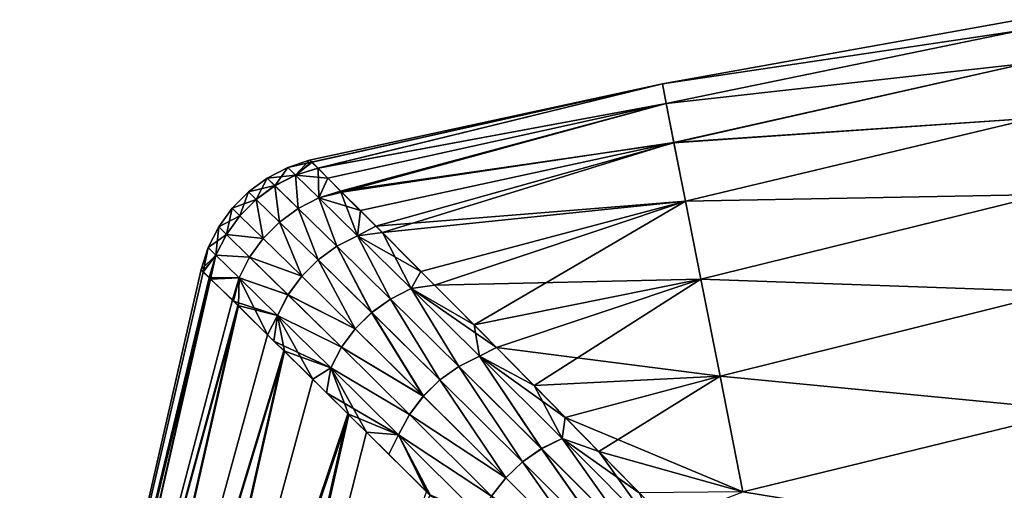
# Model space of a CAD drawing. Header units: millimetres. Extents: x -101 to 102, y -40 to 284.
# Tile 149 of 183: x -87.45 to -76.83, y 220.58 to 225.64. Entities that reach past the tile are written whole.
import ezdxf

# ---------------------------------------------------------------- set-up
doc = ezdxf.new("R2010")
doc.units = ezdxf.units.MM
doc.header["$LTSCALE"] = 65.185185
for name, color, linetype in [('49', 7, 'CONTINUOUS'), ('50', 7, 'CONTINUOUS'), ('51', 7, 'CONTINUOUS'), ('52', 7, 'CONTINUOUS')]:
    doc.layers.add(name, color=color, linetype=linetype)

msp = doc.modelspace()

# ---------------------------------------------------------------- linework, layer by layer
at = {"layer": '49', "color": 7, "linetype": 'Continuous'}
for points in [[(-80.519, 224.953, -1.98), (-80.519, 224.953, 1.985), (-76.675, 225.644, 0), (-80.519, 224.953, -1.98)], [(-76.675, 225.644, 0), (-80.519, 224.953, 1.985), (-76.657, 225.526, 4.172), (-76.675, 225.644, 0)], [(-76.657, 225.526, -4.172), (-80.519, 224.953, -1.98), (-76.675, 225.644, 0), (-76.657, 225.526, -4.172)], [(-80.519, 224.953, 1.985), (-80.477, 224.741, 5.945), (-76.657, 225.526, 4.172), (-80.519, 224.953, 1.985)], [(-80.477, 224.742, -5.94), (-80.519, 224.953, -1.98), (-76.657, 225.526, -4.172), (-80.477, 224.742, -5.94)], [(-76.657, 225.526, 4.172), (-80.477, 224.741, 5.945), (-76.605, 225.172, 8.33), (-76.657, 225.526, 4.172)], [(-76.605, 225.172, -8.33), (-80.477, 224.742, -5.94), (-76.657, 225.526, -4.172), (-76.605, 225.172, -8.33)], [(-80.477, 224.741, 5.945), (-80.394, 224.319, 9.887), (-76.605, 225.172, 8.33), (-80.477, 224.741, 5.945)], [(-80.394, 224.32, -9.882), (-80.477, 224.742, -5.94), (-76.605, 225.172, -8.33), (-80.394, 224.32, -9.882)], [(-76.605, 225.172, 8.33), (-80.394, 224.319, 9.887), (-76.518, 224.584, 12.462), (-76.605, 225.172, 8.33)], [(-76.518, 224.584, -12.462), (-80.394, 224.32, -9.882), (-76.605, 225.172, -8.33), (-76.518, 224.584, -12.462)], [(-80.519, 224.953, 1.985), (-80.519, 224.953, -1.98), (-84.322, 224.132, 0.002), (-80.519, 224.953, 1.985)], [(-80.519, 224.953, 1.985), (-84.322, 224.132, 0.002), (-84.294, 224.11, 2.004), (-80.519, 224.953, 1.985)], [(-84.322, 224.132, 0.002), (-80.519, 224.953, -1.98), (-84.3, 224.11, -1.962), (-84.322, 224.132, 0.002)], [(-84.3, 224.11, -1.962), (-80.519, 224.953, -1.98), (-84.234, 224.045, -3.92), (-84.3, 224.11, -1.962)], [(-84.229, 224.044, 3.952), (-80.519, 224.953, 1.985), (-84.294, 224.11, 2.004), (-84.229, 224.044, 3.952)], [(-80.519, 224.953, -1.98), (-80.477, 224.742, -5.94), (-84.234, 224.045, -3.92), (-80.519, 224.953, -1.98)], [(-80.477, 224.741, 5.945), (-80.519, 224.953, 1.985), (-84.229, 224.044, 3.952), (-80.477, 224.741, 5.945)], [(-84.234, 224.045, -3.92), (-80.477, 224.742, -5.94), (-84.126, 223.937, -5.869), (-84.234, 224.045, -3.92)], [(-83.987, 223.797, 7.679), (-80.477, 224.741, 5.945), (-84.229, 224.044, 3.952), (-83.987, 223.797, 7.679)], [(-84.126, 223.937, -5.869), (-80.477, 224.742, -5.94), (-83.973, 223.786, -7.816), (-84.126, 223.937, -5.869)], [(-80.394, 224.319, 9.887), (-80.477, 224.741, 5.945), (-83.987, 223.797, 7.679), (-80.394, 224.319, 9.887)], [(-80.477, 224.742, -5.94), (-80.394, 224.32, -9.882), (-83.973, 223.786, -7.816), (-80.477, 224.742, -5.94)], [(-80.394, 224.319, 9.887), (-80.269, 223.688, 13.799), (-76.518, 224.584, 12.462), (-80.394, 224.319, 9.887)], [(-80.269, 223.689, -13.795), (-80.394, 224.32, -9.882), (-76.518, 224.584, -12.462), (-80.269, 223.689, -13.795)], [(-76.518, 224.584, 12.462), (-80.269, 223.688, 13.799), (-76.397, 223.763, 16.552), (-76.518, 224.584, 12.462)], [(-76.397, 223.763, -16.552), (-80.269, 223.689, -13.795), (-76.518, 224.584, -12.462), (-76.397, 223.763, -16.552)], [(-83.608, 223.421, 11.176), (-80.394, 224.319, 9.887), (-83.987, 223.797, 7.679), (-83.608, 223.421, 11.176)], [(-83.973, 223.786, -7.816), (-80.394, 224.32, -9.882), (-83.774, 223.59, -9.772), (-83.973, 223.786, -7.816)], [(-83.774, 223.59, -9.772), (-80.394, 224.32, -9.882), (-83.537, 223.353, -11.697), (-83.774, 223.59, -9.772)], [(-80.269, 223.688, 13.799), (-80.394, 224.319, 9.887), (-83.608, 223.421, 11.176), (-80.269, 223.688, 13.799)], [(-80.394, 224.32, -9.882), (-80.269, 223.689, -13.795), (-83.537, 223.353, -11.697), (-80.394, 224.32, -9.882)], [(-80.269, 223.688, 13.799), (-80.103, 222.849, 17.672), (-76.397, 223.763, 16.552), (-80.269, 223.688, 13.799)], [(-80.103, 222.851, -17.667), (-80.269, 223.689, -13.795), (-76.397, 223.763, -16.552), (-80.103, 222.851, -17.667)], [(-76.397, 223.763, 16.552), (-80.103, 222.849, 17.672), (-76.242, 222.712, 20.588), (-76.397, 223.763, 16.552)], [(-76.242, 222.712, -20.588), (-80.103, 222.851, -17.667), (-76.397, 223.763, -16.552), (-76.242, 222.712, -20.588)], [(-83.123, 222.934, 14.463), (-80.269, 223.688, 13.799), (-83.608, 223.421, 11.176), (-83.123, 222.934, 14.463)], [(-83.537, 223.353, -11.697), (-80.269, 223.689, -13.795), (-82.975, 222.785, -15.321), (-83.537, 223.353, -11.697)], [(-82.549, 222.357, 17.546), (-80.269, 223.688, 13.799), (-83.123, 222.934, 14.463), (-82.549, 222.357, 17.546)], [(-80.269, 223.689, -13.795), (-80.103, 222.851, -17.667), (-82.975, 222.785, -15.321), (-80.269, 223.689, -13.795)], [(-80.103, 222.849, 17.672), (-80.269, 223.688, 13.799), (-82.549, 222.357, 17.546), (-80.103, 222.849, 17.672)], [(-82.975, 222.785, -15.321), (-80.103, 222.851, -17.667), (-82.307, 222.114, -18.679), (-82.975, 222.785, -15.321)], [(-81.902, 221.704, 20.439), (-80.103, 222.849, 17.672), (-82.549, 222.357, 17.546), (-81.902, 221.704, 20.439)], [(-80.103, 222.851, -17.667), (-79.897, 221.807, -21.487), (-82.307, 222.114, -18.679), (-80.103, 222.851, -17.667)], [(-79.896, 221.806, 21.491), (-80.103, 222.849, 17.672), (-81.902, 221.704, 20.439), (-79.896, 221.806, 21.491)], [(-79.897, 221.807, -21.487), (-80.103, 222.851, -17.667), (-76.242, 222.712, -20.588), (-79.897, 221.807, -21.487)], [(-80.103, 222.849, 17.672), (-79.896, 221.806, 21.491), (-76.242, 222.712, 20.588), (-80.103, 222.849, 17.672)], [(-76.054, 221.435, -24.557), (-79.897, 221.807, -21.487), (-76.242, 222.712, -20.588), (-76.054, 221.435, -24.557)], [(-76.242, 222.712, 20.588), (-79.896, 221.806, 21.491), (-76.054, 221.435, 24.557), (-76.242, 222.712, 20.588)], [(-82.307, 222.114, -18.679), (-79.897, 221.807, -21.487), (-81.566, 221.362, -21.786), (-82.307, 222.114, -18.679)], [(-81.204, 220.994, 23.138), (-79.896, 221.806, 21.491), (-81.902, 221.704, 20.439), (-81.204, 220.994, 23.138)], [(-79.897, 221.807, -21.487), (-79.65, 220.561, -25.243), (-81.566, 221.362, -21.786), (-79.897, 221.807, -21.487)], [(-79.65, 220.56, 25.248), (-79.896, 221.806, 21.491), (-81.204, 220.994, 23.138), (-79.65, 220.56, 25.248)], [(-79.65, 220.561, -25.243), (-79.897, 221.807, -21.487), (-76.054, 221.435, -24.557), (-79.65, 220.561, -25.243)], [(-79.896, 221.806, 21.491), (-79.65, 220.56, 25.248), (-76.054, 221.435, 24.557), (-79.896, 221.806, 21.491)], [(-76.054, 221.435, 24.557), (-79.65, 220.56, 25.248), (-75.833, 219.935, 28.446), (-76.054, 221.435, 24.557)], [(-75.833, 219.935, -28.446), (-79.65, 220.561, -25.243), (-76.054, 221.435, -24.557), (-75.833, 219.935, -28.446)], [(-81.566, 221.362, -21.786), (-79.65, 220.561, -25.243), (-80.768, 220.55, -24.657), (-81.566, 221.362, -21.786)], [(-80.468, 220.244, 25.642), (-79.65, 220.56, 25.248), (-81.204, 220.994, 23.138), (-80.468, 220.244, 25.642)]]:
    msp.add_3dface(points, dxfattribs=at)
at = {"layer": '50', "color": 7, "linetype": 'Continuous'}
for points in [[(-85.491, 222.954, 0.034), (-85.393, 222.858, -4.138), (-87.447, 214.403, 0.033), (-85.491, 222.954, 0.034)], [(-85.491, 222.954, 0.034), (-87.447, 214.403, 0.033), (-85.469, 222.926, 2.019), (-85.491, 222.954, 0.034)], [(-85.469, 222.926, 2.019), (-87.447, 214.403, 0.033), (-85.403, 222.863, 3.951), (-85.469, 222.926, 2.019)], [(-85.403, 222.868, -3.918), (-85.393, 222.858, -4.138), (-85.491, 222.954, 0.034), (-85.403, 222.868, -3.918)], [(-85.469, 222.932, -1.961), (-85.403, 222.868, -3.918), (-85.491, 222.954, 0.034), (-85.469, 222.932, -1.961)], [(-85.491, 222.954, 0.002), (-85.469, 222.932, -1.961), (-85.491, 222.954, 0.034), (-85.491, 222.954, 0.002)], [(-85.403, 222.863, 3.951), (-87.447, 214.403, 0.033), (-85.39, 222.851, 4.211), (-85.403, 222.863, 3.951)], [(-85.393, 222.858, -4.138), (-87.346, 214.313, -4.138), (-87.447, 214.403, 0.033), (-85.393, 222.858, -4.138)], [(-85.39, 222.851, 4.211), (-87.447, 214.403, 0.033), (-87.344, 214.307, 4.205), (-85.39, 222.851, 4.211)], [(-87.346, 214.313, -4.138), (-85.393, 222.858, -4.138), (-85.097, 222.567, -8.299), (-87.346, 214.313, -4.138)], [(-85.39, 222.851, 4.211), (-87.344, 214.307, 4.205), (-85.153, 222.626, 7.676), (-85.39, 222.851, 4.211)], [(-85.097, 222.567, -8.299), (-85.393, 222.858, -4.138), (-85.142, 222.612, -7.813), (-85.097, 222.567, -8.299)], [(-85.153, 222.626, 7.676), (-87.344, 214.307, 4.205), (-85.089, 222.562, 8.378), (-85.153, 222.626, 7.676)], [(-87.346, 214.313, -4.138), (-85.097, 222.567, -8.299), (-87.04, 214.046, -8.296), (-87.346, 214.313, -4.138)], [(-85.089, 222.562, 8.378), (-87.344, 214.307, 4.205), (-87.033, 214.041, 8.362), (-85.089, 222.562, 8.378)], [(-85.097, 222.567, -8.299), (-84.601, 222.079, -12.451), (-87.04, 214.046, -8.296), (-85.097, 222.567, -8.299)], [(-85.089, 222.562, 8.378), (-87.033, 214.041, 8.362), (-84.775, 222.252, 11.172), (-85.089, 222.562, 8.378)], [(-84.707, 222.183, -11.692), (-84.601, 222.079, -12.451), (-85.097, 222.567, -8.299), (-84.707, 222.183, -11.692)], [(-84.775, 222.252, 11.172), (-87.033, 214.041, 8.362), (-84.591, 222.073, 12.515), (-84.775, 222.252, 11.172)], [(-84.601, 222.079, -12.451), (-86.529, 213.603, -12.427), (-87.04, 214.046, -8.296), (-84.601, 222.079, -12.451)], [(-84.591, 222.073, 12.515), (-87.033, 214.041, 8.362), (-86.52, 213.594, 12.492), (-84.591, 222.073, 12.515)], [(-84.601, 222.079, -12.451), (-83.91, 221.401, -16.541), (-86.529, 213.603, -12.427), (-84.601, 222.079, -12.451)], [(-84.591, 222.073, 12.515), (-86.52, 213.594, 12.492), (-84.287, 221.773, 14.458), (-84.591, 222.073, 12.515)], [(-84.138, 221.627, -15.315), (-83.91, 221.401, -16.541), (-84.601, 222.079, -12.451), (-84.138, 221.627, -15.315)], [(-84.287, 221.773, 14.458), (-86.52, 213.594, 12.492), (-83.899, 221.389, 16.599), (-84.287, 221.773, 14.458)], [(-83.91, 221.401, -16.541), (-85.815, 212.985, -16.517), (-86.529, 213.603, -12.427), (-83.91, 221.401, -16.541)], [(-83.899, 221.389, 16.599), (-86.52, 213.594, 12.492), (-85.802, 212.976, 16.582), (-83.899, 221.389, 16.599)], [(-83.91, 221.401, -16.541), (-83.026, 220.526, -20.579), (-85.815, 212.985, -16.517), (-83.91, 221.401, -16.541)], [(-83.899, 221.389, 16.599), (-85.802, 212.976, 16.582), (-83.71, 221.204, 17.54), (-83.899, 221.389, 16.599)], [(-83.469, 220.964, -18.673), (-83.026, 220.526, -20.579), (-83.91, 221.401, -16.541), (-83.469, 220.964, -18.673)], [(-83.71, 221.204, 17.54), (-85.802, 212.976, 16.582), (-83.062, 220.559, 20.433), (-83.71, 221.204, 17.54)]]:
    msp.add_3dface(points, dxfattribs=at)
at = {"layer": '51', "color": 7, "linetype": 'Continuous'}
for points in [[(-84.322, 224.132, 0.002), (-84.3, 224.11, -1.962), (-84.558, 224.053, 0.002), (-84.322, 224.132, 0.002)], [(-84.558, 224.053, 0.002), (-84.3, 224.11, -1.962), (-84.474, 223.971, -3.818), (-84.558, 224.053, 0.002)], [(-84.3, 224.11, -1.962), (-84.234, 224.045, -3.92), (-84.474, 223.971, -3.818), (-84.3, 224.11, -1.962)], [(-84.558, 224.053, 0.002), (-84.474, 223.971, -3.818), (-84.779, 223.938, 0.002), (-84.558, 224.053, 0.002)], [(-84.779, 223.938, 0.002), (-84.474, 223.971, -3.818), (-84.695, 223.857, -3.82), (-84.779, 223.938, 0.002)], [(-84.695, 223.857, -3.82), (-84.474, 223.971, -3.818), (-84.445, 223.612, -7.629), (-84.695, 223.857, -3.82)], [(-84.234, 224.045, -3.92), (-84.126, 223.937, -5.869), (-84.474, 223.971, -3.818), (-84.234, 224.045, -3.92)], [(-84.474, 223.971, -3.818), (-84.126, 223.937, -5.869), (-84.223, 223.726, -7.624), (-84.474, 223.971, -3.818)], [(-84.474, 223.971, -3.818), (-84.223, 223.726, -7.624), (-84.445, 223.612, -7.629), (-84.474, 223.971, -3.818)], [(-84.779, 223.938, 0.002), (-84.695, 223.857, -3.82), (-84.98, 223.791, 0.002), (-84.779, 223.938, 0.002)], [(-84.98, 223.791, 0.002), (-84.695, 223.857, -3.82), (-84.896, 223.709, -3.821), (-84.98, 223.791, 0.002)], [(-84.896, 223.709, -3.821), (-84.695, 223.857, -3.82), (-84.646, 223.465, -7.631), (-84.896, 223.709, -3.821)], [(-84.695, 223.857, -3.82), (-84.445, 223.612, -7.629), (-84.646, 223.465, -7.631), (-84.695, 223.857, -3.82)], [(-84.126, 223.937, -5.869), (-83.973, 223.786, -7.816), (-84.223, 223.726, -7.624), (-84.126, 223.937, -5.869)], [(-84.98, 223.791, 0.002), (-84.896, 223.709, -3.821), (-85.156, 223.614, 0.002), (-84.98, 223.791, 0.002)], [(-83.973, 223.786, -7.816), (-83.774, 223.59, -9.772), (-84.223, 223.726, -7.624), (-83.973, 223.786, -7.816)], [(-85.156, 223.614, 0.002), (-84.896, 223.709, -3.821), (-85.072, 223.532, -3.82), (-85.156, 223.614, 0.002)], [(-85.072, 223.532, -3.82), (-84.896, 223.709, -3.821), (-84.822, 223.289, -7.63), (-85.072, 223.532, -3.82)], [(-84.896, 223.709, -3.821), (-84.646, 223.465, -7.631), (-84.822, 223.289, -7.63), (-84.896, 223.709, -3.821)], [(-84.445, 223.612, -7.629), (-84.223, 223.726, -7.624), (-84.029, 223.205, -11.409), (-84.445, 223.612, -7.629)], [(-84.223, 223.726, -7.624), (-83.774, 223.59, -9.772), (-83.807, 223.318, -11.402), (-84.223, 223.726, -7.624)], [(-84.223, 223.726, -7.624), (-83.807, 223.318, -11.402), (-84.029, 223.205, -11.409), (-84.223, 223.726, -7.624)], [(-85.156, 223.614, 0.002), (-85.072, 223.532, -3.82), (-85.301, 223.412, 0.002), (-85.156, 223.614, 0.002)], [(-84.646, 223.465, -7.631), (-84.445, 223.612, -7.629), (-84.23, 223.058, -11.412), (-84.646, 223.465, -7.631)], [(-84.445, 223.612, -7.629), (-84.029, 223.205, -11.409), (-84.23, 223.058, -11.412), (-84.445, 223.612, -7.629)], [(-83.774, 223.59, -9.772), (-83.537, 223.353, -11.697), (-83.807, 223.318, -11.402), (-83.774, 223.59, -9.772)], [(-85.301, 223.412, 0.002), (-85.072, 223.532, -3.82), (-85.218, 223.331, -3.819), (-85.301, 223.412, 0.002)], [(-85.072, 223.532, -3.82), (-84.822, 223.289, -7.63), (-85.218, 223.331, -3.819), (-85.072, 223.532, -3.82)], [(-84.822, 223.289, -7.63), (-84.646, 223.465, -7.631), (-84.407, 222.883, -11.41), (-84.822, 223.289, -7.63)], [(-84.646, 223.465, -7.631), (-84.23, 223.058, -11.412), (-84.407, 222.883, -11.41), (-84.646, 223.465, -7.631)], [(-85.301, 223.412, 0.002), (-85.218, 223.331, -3.819), (-85.414, 223.19, 0.002), (-85.301, 223.412, 0.002)], [(-85.414, 223.19, 0.002), (-85.218, 223.331, -3.819), (-85.331, 223.108, -3.816), (-85.414, 223.19, 0.002)], [(-85.218, 223.331, -3.819), (-84.969, 223.087, -7.626), (-85.331, 223.108, -3.816), (-85.218, 223.331, -3.819)], [(-85.218, 223.331, -3.819), (-84.822, 223.289, -7.63), (-84.969, 223.087, -7.626), (-85.218, 223.331, -3.819)], [(-83.807, 223.318, -11.402), (-83.537, 223.353, -11.697), (-83.228, 222.748, -15.136), (-83.807, 223.318, -11.402)], [(-83.537, 223.353, -11.697), (-82.975, 222.785, -15.321), (-83.228, 222.748, -15.136), (-83.537, 223.353, -11.697)], [(-84.822, 223.289, -7.63), (-84.407, 222.883, -11.41), (-84.969, 223.087, -7.626), (-84.822, 223.289, -7.63)], [(-84.029, 223.205, -11.409), (-83.807, 223.318, -11.402), (-83.45, 222.636, -15.146), (-84.029, 223.205, -11.409)], [(-83.807, 223.318, -11.402), (-83.228, 222.748, -15.136), (-83.45, 222.636, -15.146), (-83.807, 223.318, -11.402)], [(-85.491, 222.954, 0.002), (-85.414, 223.19, 0.002), (-85.331, 223.108, -3.816), (-85.491, 222.954, 0.002)], [(-84.23, 223.058, -11.412), (-84.029, 223.205, -11.409), (-83.653, 222.491, -15.15), (-84.23, 223.058, -11.412)], [(-84.029, 223.205, -11.409), (-83.45, 222.636, -15.146), (-83.653, 222.491, -15.15), (-84.029, 223.205, -11.409)], [(-85.469, 222.932, -1.961), (-85.491, 222.954, 0.002), (-85.331, 223.108, -3.816), (-85.469, 222.932, -1.961)], [(-85.403, 222.868, -3.918), (-85.469, 222.932, -1.961), (-85.331, 223.108, -3.816), (-85.403, 222.868, -3.918)], [(-85.403, 222.868, -3.918), (-85.331, 223.108, -3.816), (-85.082, 222.865, -7.62), (-85.403, 222.868, -3.918)], [(-85.331, 223.108, -3.816), (-84.969, 223.087, -7.626), (-85.082, 222.865, -7.62), (-85.331, 223.108, -3.816)], [(-84.969, 223.087, -7.626), (-84.555, 222.682, -11.405), (-85.082, 222.865, -7.62), (-84.969, 223.087, -7.626)], [(-84.969, 223.087, -7.626), (-84.407, 222.883, -11.41), (-84.555, 222.682, -11.405), (-84.969, 223.087, -7.626)], [(-84.407, 222.883, -11.41), (-84.23, 223.058, -11.412), (-83.83, 222.316, -15.148), (-84.407, 222.883, -11.41)], [(-84.23, 223.058, -11.412), (-83.653, 222.491, -15.15), (-83.83, 222.316, -15.148), (-84.23, 223.058, -11.412)], [(-85.393, 222.858, -4.138), (-85.403, 222.868, -3.918), (-85.082, 222.865, -7.62), (-85.393, 222.858, -4.138)], [(-85.142, 222.612, -7.813), (-85.393, 222.858, -4.138), (-85.082, 222.865, -7.62), (-85.142, 222.612, -7.813)], [(-85.142, 222.612, -7.813), (-85.082, 222.865, -7.62), (-84.669, 222.46, -11.397), (-85.142, 222.612, -7.813)], [(-85.082, 222.865, -7.62), (-84.555, 222.682, -11.405), (-84.669, 222.46, -11.397), (-85.082, 222.865, -7.62)], [(-84.407, 222.883, -11.41), (-83.83, 222.316, -15.148), (-84.555, 222.682, -11.405), (-84.407, 222.883, -11.41)], [(-83.45, 222.636, -15.146), (-83.228, 222.748, -15.136), (-82.713, 221.909, -18.826), (-83.45, 222.636, -15.146)], [(-82.975, 222.785, -15.321), (-82.307, 222.114, -18.679), (-83.228, 222.748, -15.136), (-82.975, 222.785, -15.321)], [(-83.228, 222.748, -15.136), (-82.307, 222.114, -18.679), (-82.49, 222.02, -18.814), (-83.228, 222.748, -15.136)], [(-83.228, 222.748, -15.136), (-82.49, 222.02, -18.814), (-82.713, 221.909, -18.826), (-83.228, 222.748, -15.136)], [(-85.097, 222.567, -8.299), (-85.142, 222.612, -7.813), (-84.669, 222.46, -11.397), (-85.097, 222.567, -8.299)], [(-84.555, 222.682, -11.405), (-83.979, 222.116, -15.142), (-84.669, 222.46, -11.397), (-84.555, 222.682, -11.405)], [(-84.555, 222.682, -11.405), (-83.83, 222.316, -15.148), (-83.979, 222.116, -15.142), (-84.555, 222.682, -11.405)], [(-83.653, 222.491, -15.15), (-83.45, 222.636, -15.146), (-82.917, 221.765, -18.831), (-83.653, 222.491, -15.15)], [(-83.45, 222.636, -15.146), (-82.713, 221.909, -18.826), (-82.917, 221.765, -18.831), (-83.45, 222.636, -15.146)], [(-84.707, 222.183, -11.692), (-85.097, 222.567, -8.299), (-84.669, 222.46, -11.397), (-84.707, 222.183, -11.692)], [(-83.83, 222.316, -15.148), (-83.653, 222.491, -15.15), (-83.096, 221.591, -18.83), (-83.83, 222.316, -15.148)], [(-83.653, 222.491, -15.15), (-82.917, 221.765, -18.831), (-83.096, 221.591, -18.83), (-83.653, 222.491, -15.15)], [(-84.707, 222.183, -11.692), (-84.669, 222.46, -11.397), (-84.094, 221.896, -15.13), (-84.707, 222.183, -11.692)], [(-84.669, 222.46, -11.397), (-83.979, 222.116, -15.142), (-84.094, 221.896, -15.13), (-84.669, 222.46, -11.397)], [(-83.83, 222.316, -15.148), (-83.096, 221.591, -18.83), (-83.979, 222.116, -15.142), (-83.83, 222.316, -15.148)], [(-84.601, 222.079, -12.451), (-84.707, 222.183, -11.692), (-84.094, 221.896, -15.13), (-84.601, 222.079, -12.451)], [(-84.138, 221.627, -15.315), (-84.601, 222.079, -12.451), (-84.094, 221.896, -15.13), (-84.138, 221.627, -15.315)], [(-83.979, 222.116, -15.142), (-83.245, 221.392, -18.822), (-84.094, 221.896, -15.13), (-83.979, 222.116, -15.142)], [(-83.979, 222.116, -15.142), (-83.096, 221.591, -18.83), (-83.245, 221.392, -18.822), (-83.979, 222.116, -15.142)], [(-82.307, 222.114, -18.679), (-81.566, 221.362, -21.786), (-82.49, 222.02, -18.814), (-82.307, 222.114, -18.679)], [(-82.713, 221.909, -18.826), (-82.49, 222.02, -18.814), (-81.823, 221.025, -22.437), (-82.713, 221.909, -18.826)], [(-82.49, 222.02, -18.814), (-81.566, 221.362, -21.786), (-81.599, 221.134, -22.423), (-82.49, 222.02, -18.814)], [(-82.49, 222.02, -18.814), (-81.599, 221.134, -22.423), (-81.823, 221.025, -22.437), (-82.49, 222.02, -18.814)], [(-84.138, 221.627, -15.315), (-84.094, 221.896, -15.13), (-83.363, 221.173, -18.808), (-84.138, 221.627, -15.315)], [(-84.094, 221.896, -15.13), (-83.245, 221.392, -18.822), (-83.363, 221.173, -18.808), (-84.094, 221.896, -15.13)], [(-82.917, 221.765, -18.831), (-82.713, 221.909, -18.826), (-82.028, 220.882, -22.444), (-82.917, 221.765, -18.831)], [(-82.713, 221.909, -18.826), (-81.823, 221.025, -22.437), (-82.028, 220.882, -22.444), (-82.713, 221.909, -18.826)], [(-83.096, 221.591, -18.83), (-82.917, 221.765, -18.831), (-82.208, 220.71, -22.443), (-83.096, 221.591, -18.83)], [(-82.917, 221.765, -18.831), (-82.028, 220.882, -22.444), (-82.208, 220.71, -22.443), (-82.917, 221.765, -18.831)], [(-83.91, 221.401, -16.541), (-84.138, 221.627, -15.315), (-83.363, 221.173, -18.808), (-83.91, 221.401, -16.541)], [(-83.096, 221.591, -18.83), (-82.208, 220.71, -22.443), (-83.245, 221.392, -18.822), (-83.096, 221.591, -18.83)], [(-83.469, 220.964, -18.673), (-83.91, 221.401, -16.541), (-83.363, 221.173, -18.808), (-83.469, 220.964, -18.673)], [(-83.245, 221.392, -18.822), (-82.359, 220.513, -22.433), (-83.363, 221.173, -18.808), (-83.245, 221.392, -18.822)], [(-83.245, 221.392, -18.822), (-82.208, 220.71, -22.443), (-82.359, 220.513, -22.433), (-83.245, 221.392, -18.822)], [(-81.566, 221.362, -21.786), (-80.768, 220.55, -24.657), (-81.599, 221.134, -22.423), (-81.566, 221.362, -21.786)], [(-83.026, 220.526, -20.579), (-83.469, 220.964, -18.673), (-83.363, 221.173, -18.808), (-83.026, 220.526, -20.579)], [(-83.026, 220.526, -20.579), (-83.363, 221.173, -18.808), (-82.478, 220.294, -22.417), (-83.026, 220.526, -20.579)], [(-83.363, 221.173, -18.808), (-82.359, 220.513, -22.433), (-82.478, 220.294, -22.417), (-83.363, 221.173, -18.808)], [(-81.823, 221.025, -22.437), (-81.599, 221.134, -22.423), (-80.785, 219.986, -25.966), (-81.823, 221.025, -22.437)], [(-81.599, 221.134, -22.423), (-80.768, 220.55, -24.657), (-80.56, 220.093, -25.949), (-81.599, 221.134, -22.423)], [(-81.599, 221.134, -22.423), (-80.56, 220.093, -25.949), (-80.785, 219.986, -25.966), (-81.599, 221.134, -22.423)], [(-82.028, 220.882, -22.444), (-81.823, 221.025, -22.437), (-80.991, 219.846, -25.975), (-82.028, 220.882, -22.444)], [(-81.823, 221.025, -22.437), (-80.785, 219.986, -25.966), (-80.991, 219.846, -25.975), (-81.823, 221.025, -22.437)], [(-82.208, 220.71, -22.443), (-82.028, 220.882, -22.444), (-81.173, 219.675, -25.974), (-82.208, 220.71, -22.443)], [(-82.028, 220.882, -22.444), (-80.991, 219.846, -25.975), (-81.173, 219.675, -25.974), (-82.028, 220.882, -22.444)], [(-82.208, 220.71, -22.443), (-81.173, 219.675, -25.974), (-82.359, 220.513, -22.433), (-82.208, 220.71, -22.443)]]:
    msp.add_3dface(points, dxfattribs=at)
at = {"layer": '52', "color": 7, "linetype": 'Continuous'}
for points in [[(-84.322, 224.132, 0.002), (-84.558, 224.053, 0.002), (-84.474, 223.971, 3.822), (-84.322, 224.132, 0.002)], [(-84.294, 224.11, 2.004), (-84.322, 224.132, 0.002), (-84.474, 223.971, 3.822), (-84.294, 224.11, 2.004)], [(-84.229, 224.044, 3.952), (-84.294, 224.11, 2.004), (-84.474, 223.971, 3.822), (-84.229, 224.044, 3.952)], [(-84.558, 224.053, 0.002), (-84.779, 223.938, 0.002), (-84.695, 223.856, 3.824), (-84.558, 224.053, 0.002)], [(-84.558, 224.053, 0.002), (-84.695, 223.856, 3.824), (-84.474, 223.971, 3.822), (-84.558, 224.053, 0.002)], [(-84.695, 223.856, 3.824), (-84.444, 223.612, 7.633), (-84.474, 223.971, 3.822), (-84.695, 223.856, 3.824)], [(-84.229, 224.044, 3.952), (-84.474, 223.971, 3.822), (-84.223, 223.725, 7.628), (-84.229, 224.044, 3.952)], [(-84.474, 223.971, 3.822), (-84.444, 223.612, 7.633), (-84.223, 223.725, 7.628), (-84.474, 223.971, 3.822)], [(-83.987, 223.797, 7.679), (-84.229, 224.044, 3.952), (-84.223, 223.725, 7.628), (-83.987, 223.797, 7.679)], [(-84.779, 223.938, 0.002), (-84.98, 223.791, 0.002), (-84.896, 223.709, 3.825), (-84.779, 223.938, 0.002)], [(-84.779, 223.938, 0.002), (-84.896, 223.709, 3.825), (-84.695, 223.856, 3.824), (-84.779, 223.938, 0.002)], [(-84.896, 223.709, 3.825), (-84.646, 223.465, 7.635), (-84.695, 223.856, 3.824), (-84.896, 223.709, 3.825)], [(-84.695, 223.856, 3.824), (-84.646, 223.465, 7.635), (-84.444, 223.612, 7.633), (-84.695, 223.856, 3.824)], [(-84.98, 223.791, 0.002), (-85.156, 223.614, 0.002), (-85.072, 223.532, 3.825), (-84.98, 223.791, 0.002)], [(-84.98, 223.791, 0.002), (-85.072, 223.532, 3.825), (-84.896, 223.709, 3.825), (-84.98, 223.791, 0.002)], [(-83.987, 223.797, 7.679), (-84.223, 223.725, 7.628), (-83.806, 223.317, 11.405), (-83.987, 223.797, 7.679)], [(-83.608, 223.421, 11.176), (-83.987, 223.797, 7.679), (-83.806, 223.317, 11.405), (-83.608, 223.421, 11.176)], [(-85.072, 223.532, 3.825), (-84.822, 223.288, 7.634), (-84.896, 223.709, 3.825), (-85.072, 223.532, 3.825)], [(-84.896, 223.709, 3.825), (-84.822, 223.288, 7.634), (-84.646, 223.465, 7.635), (-84.896, 223.709, 3.825)], [(-84.444, 223.612, 7.633), (-84.028, 223.204, 11.412), (-84.223, 223.725, 7.628), (-84.444, 223.612, 7.633)], [(-84.223, 223.725, 7.628), (-84.028, 223.204, 11.412), (-83.806, 223.317, 11.405), (-84.223, 223.725, 7.628)], [(-85.156, 223.614, 0.002), (-85.301, 223.412, 0.002), (-85.218, 223.33, 3.823), (-85.156, 223.614, 0.002)], [(-85.156, 223.614, 0.002), (-85.218, 223.33, 3.823), (-85.072, 223.532, 3.825), (-85.156, 223.614, 0.002)], [(-84.646, 223.465, 7.635), (-84.23, 223.058, 11.415), (-84.444, 223.612, 7.633), (-84.646, 223.465, 7.635)], [(-84.444, 223.612, 7.633), (-84.23, 223.058, 11.415), (-84.028, 223.204, 11.412), (-84.444, 223.612, 7.633)], [(-85.072, 223.532, 3.825), (-85.218, 223.33, 3.823), (-84.822, 223.288, 7.634), (-85.072, 223.532, 3.825)], [(-84.822, 223.288, 7.634), (-84.407, 222.882, 11.413), (-84.646, 223.465, 7.635), (-84.822, 223.288, 7.634)], [(-84.646, 223.465, 7.635), (-84.407, 222.882, 11.413), (-84.23, 223.058, 11.415), (-84.646, 223.465, 7.635)], [(-85.301, 223.412, 0.002), (-85.414, 223.19, 0.002), (-85.331, 223.108, 3.82), (-85.301, 223.412, 0.002)], [(-85.301, 223.412, 0.002), (-85.331, 223.108, 3.82), (-85.218, 223.33, 3.823), (-85.301, 223.412, 0.002)], [(-85.218, 223.33, 3.823), (-85.331, 223.108, 3.82), (-84.968, 223.087, 7.63), (-85.218, 223.33, 3.823)], [(-85.218, 223.33, 3.823), (-84.968, 223.087, 7.63), (-84.822, 223.288, 7.634), (-85.218, 223.33, 3.823)], [(-83.123, 222.934, 14.463), (-83.608, 223.421, 11.176), (-83.806, 223.317, 11.405), (-83.123, 222.934, 14.463)], [(-84.822, 223.288, 7.634), (-84.968, 223.087, 7.63), (-84.407, 222.882, 11.413), (-84.822, 223.288, 7.634)], [(-84.028, 223.204, 11.412), (-83.45, 222.636, 15.148), (-83.806, 223.317, 11.405), (-84.028, 223.204, 11.412)], [(-83.123, 222.934, 14.463), (-83.806, 223.317, 11.405), (-83.227, 222.748, 15.139), (-83.123, 222.934, 14.463)], [(-83.806, 223.317, 11.405), (-83.45, 222.636, 15.148), (-83.227, 222.748, 15.139), (-83.806, 223.317, 11.405)], [(-85.491, 222.954, 0.002), (-85.491, 222.954, 0.034), (-85.414, 223.19, 0.002), (-85.491, 222.954, 0.002)], [(-85.491, 222.954, 0.034), (-85.469, 222.926, 2.019), (-85.414, 223.19, 0.002), (-85.491, 222.954, 0.034)], [(-85.414, 223.19, 0.002), (-85.469, 222.926, 2.019), (-85.331, 223.108, 3.82), (-85.414, 223.19, 0.002)], [(-84.23, 223.058, 11.415), (-83.652, 222.491, 15.152), (-84.028, 223.204, 11.412), (-84.23, 223.058, 11.415)], [(-84.028, 223.204, 11.412), (-83.652, 222.491, 15.152), (-83.45, 222.636, 15.148), (-84.028, 223.204, 11.412)], [(-85.469, 222.926, 2.019), (-85.403, 222.863, 3.951), (-85.331, 223.108, 3.82), (-85.469, 222.926, 2.019)], [(-85.403, 222.863, 3.951), (-85.39, 222.851, 4.211), (-85.331, 223.108, 3.82), (-85.403, 222.863, 3.951)], [(-85.331, 223.108, 3.82), (-85.39, 222.851, 4.211), (-85.082, 222.865, 7.624), (-85.331, 223.108, 3.82)], [(-85.331, 223.108, 3.82), (-85.082, 222.865, 7.624), (-84.968, 223.087, 7.63), (-85.331, 223.108, 3.82)], [(-84.968, 223.087, 7.63), (-85.082, 222.865, 7.624), (-84.554, 222.681, 11.408), (-84.968, 223.087, 7.63)], [(-84.968, 223.087, 7.63), (-84.554, 222.681, 11.408), (-84.407, 222.882, 11.413), (-84.968, 223.087, 7.63)], [(-84.407, 222.882, 11.413), (-83.83, 222.316, 15.15), (-84.23, 223.058, 11.415), (-84.407, 222.882, 11.413)], [(-84.23, 223.058, 11.415), (-83.83, 222.316, 15.15), (-83.652, 222.491, 15.152), (-84.23, 223.058, 11.415)], [(-82.549, 222.357, 17.546), (-83.123, 222.934, 14.463), (-83.227, 222.748, 15.139), (-82.549, 222.357, 17.546)], [(-85.39, 222.851, 4.211), (-85.153, 222.626, 7.676), (-85.082, 222.865, 7.624), (-85.39, 222.851, 4.211)], [(-85.153, 222.626, 7.676), (-85.089, 222.562, 8.378), (-85.082, 222.865, 7.624), (-85.153, 222.626, 7.676)], [(-85.089, 222.562, 8.378), (-84.775, 222.252, 11.172), (-85.082, 222.865, 7.624), (-85.089, 222.562, 8.378)], [(-85.082, 222.865, 7.624), (-84.775, 222.252, 11.172), (-84.669, 222.46, 11.399), (-85.082, 222.865, 7.624)], [(-85.082, 222.865, 7.624), (-84.669, 222.46, 11.399), (-84.554, 222.681, 11.408), (-85.082, 222.865, 7.624)], [(-84.407, 222.882, 11.413), (-84.554, 222.681, 11.408), (-83.83, 222.316, 15.15), (-84.407, 222.882, 11.413)], [(-83.45, 222.636, 15.148), (-82.713, 221.909, 18.828), (-83.227, 222.748, 15.139), (-83.45, 222.636, 15.148)], [(-82.549, 222.357, 17.546), (-83.227, 222.748, 15.139), (-82.49, 222.019, 18.816), (-82.549, 222.357, 17.546)], [(-83.227, 222.748, 15.139), (-82.713, 221.909, 18.828), (-82.49, 222.019, 18.816), (-83.227, 222.748, 15.139)], [(-84.554, 222.681, 11.408), (-84.669, 222.46, 11.399), (-83.979, 222.116, 15.144), (-84.554, 222.681, 11.408)], [(-84.554, 222.681, 11.408), (-83.979, 222.116, 15.144), (-83.83, 222.316, 15.15), (-84.554, 222.681, 11.408)], [(-83.652, 222.491, 15.152), (-82.916, 221.765, 18.833), (-83.45, 222.636, 15.148), (-83.652, 222.491, 15.152)], [(-83.45, 222.636, 15.148), (-82.916, 221.765, 18.833), (-82.713, 221.909, 18.828), (-83.45, 222.636, 15.148)], [(-83.83, 222.316, 15.15), (-83.095, 221.591, 18.832), (-83.652, 222.491, 15.152), (-83.83, 222.316, 15.15)], [(-83.652, 222.491, 15.152), (-83.095, 221.591, 18.832), (-82.916, 221.765, 18.833), (-83.652, 222.491, 15.152)], [(-84.775, 222.252, 11.172), (-84.591, 222.073, 12.515), (-84.669, 222.46, 11.399), (-84.775, 222.252, 11.172)], [(-84.591, 222.073, 12.515), (-84.287, 221.773, 14.458), (-84.669, 222.46, 11.399), (-84.591, 222.073, 12.515)], [(-84.669, 222.46, 11.399), (-84.287, 221.773, 14.458), (-84.094, 221.895, 15.132), (-84.669, 222.46, 11.399)], [(-84.669, 222.46, 11.399), (-84.094, 221.895, 15.132), (-83.979, 222.116, 15.144), (-84.669, 222.46, 11.399)], [(-83.83, 222.316, 15.15), (-83.979, 222.116, 15.144), (-83.095, 221.591, 18.832), (-83.83, 222.316, 15.15)], [(-81.902, 221.704, 20.439), (-82.549, 222.357, 17.546), (-82.49, 222.019, 18.816), (-81.902, 221.704, 20.439)], [(-83.979, 222.116, 15.144), (-84.094, 221.895, 15.132), (-83.245, 221.392, 18.823), (-83.979, 222.116, 15.144)], [(-83.979, 222.116, 15.144), (-83.245, 221.392, 18.823), (-83.095, 221.591, 18.832), (-83.979, 222.116, 15.144)], [(-82.713, 221.909, 18.828), (-81.823, 221.024, 22.438), (-82.49, 222.019, 18.816), (-82.713, 221.909, 18.828)], [(-81.902, 221.704, 20.439), (-82.49, 222.019, 18.816), (-81.598, 221.133, 22.424), (-81.902, 221.704, 20.439)], [(-82.49, 222.019, 18.816), (-81.823, 221.024, 22.438), (-81.598, 221.133, 22.424), (-82.49, 222.019, 18.816)], [(-84.287, 221.773, 14.458), (-83.899, 221.389, 16.599), (-84.094, 221.895, 15.132), (-84.287, 221.773, 14.458)], [(-83.899, 221.389, 16.599), (-83.71, 221.204, 17.54), (-84.094, 221.895, 15.132), (-83.899, 221.389, 16.599)], [(-84.094, 221.895, 15.132), (-83.71, 221.204, 17.54), (-83.362, 221.172, 18.809), (-84.094, 221.895, 15.132)], [(-84.094, 221.895, 15.132), (-83.362, 221.172, 18.809), (-83.245, 221.392, 18.823), (-84.094, 221.895, 15.132)], [(-82.916, 221.765, 18.833), (-82.027, 220.882, 22.445), (-82.713, 221.909, 18.828), (-82.916, 221.765, 18.833)], [(-82.713, 221.909, 18.828), (-82.027, 220.882, 22.445), (-81.823, 221.024, 22.438), (-82.713, 221.909, 18.828)], [(-83.095, 221.591, 18.832), (-82.208, 220.71, 22.444), (-82.916, 221.765, 18.833), (-83.095, 221.591, 18.832)], [(-82.916, 221.765, 18.833), (-82.208, 220.71, 22.444), (-82.027, 220.882, 22.445), (-82.916, 221.765, 18.833)], [(-81.204, 220.994, 23.138), (-81.902, 221.704, 20.439), (-81.598, 221.133, 22.424), (-81.204, 220.994, 23.138)], [(-83.095, 221.591, 18.832), (-83.245, 221.392, 18.823), (-82.208, 220.71, 22.444), (-83.095, 221.591, 18.832)], [(-83.245, 221.392, 18.823), (-83.362, 221.172, 18.809), (-82.359, 220.512, 22.434), (-83.245, 221.392, 18.823)], [(-83.245, 221.392, 18.823), (-82.359, 220.512, 22.434), (-82.208, 220.71, 22.444), (-83.245, 221.392, 18.823)], [(-83.71, 221.204, 17.54), (-83.062, 220.559, 20.433), (-83.362, 221.172, 18.809), (-83.71, 221.204, 17.54)], [(-83.062, 220.559, 20.433), (-83.016, 220.513, 20.622), (-83.362, 221.172, 18.809), (-83.062, 220.559, 20.433)], [(-83.362, 221.172, 18.809), (-83.016, 220.513, 20.622), (-82.478, 220.294, 22.418), (-83.362, 221.172, 18.809)], [(-83.362, 221.172, 18.809), (-82.478, 220.294, 22.418), (-82.359, 220.512, 22.434), (-83.362, 221.172, 18.809)], [(-81.823, 221.024, 22.438), (-80.785, 219.986, 25.967), (-81.598, 221.133, 22.424), (-81.823, 221.024, 22.438)], [(-81.204, 220.994, 23.138), (-81.598, 221.133, 22.424), (-80.56, 220.093, 25.95), (-81.204, 220.994, 23.138)], [(-81.598, 221.133, 22.424), (-80.785, 219.986, 25.967), (-80.56, 220.093, 25.95), (-81.598, 221.133, 22.424)], [(-82.027, 220.882, 22.445), (-80.991, 219.846, 25.975), (-81.823, 221.024, 22.438), (-82.027, 220.882, 22.445)], [(-81.823, 221.024, 22.438), (-80.991, 219.846, 25.975), (-80.785, 219.986, 25.967), (-81.823, 221.024, 22.438)], [(-80.468, 220.244, 25.642), (-81.204, 220.994, 23.138), (-80.56, 220.093, 25.95), (-80.468, 220.244, 25.642)], [(-82.208, 220.71, 22.444), (-81.173, 219.675, 25.974), (-82.027, 220.882, 22.445), (-82.208, 220.71, 22.444)], [(-82.027, 220.882, 22.445), (-81.173, 219.675, 25.974), (-80.991, 219.846, 25.975), (-82.027, 220.882, 22.445)], [(-82.208, 220.71, 22.444), (-82.359, 220.512, 22.434), (-81.173, 219.675, 25.974), (-82.208, 220.71, 22.444)]]:
    msp.add_3dface(points, dxfattribs=at)

doc.saveas('drawing.dxf')
